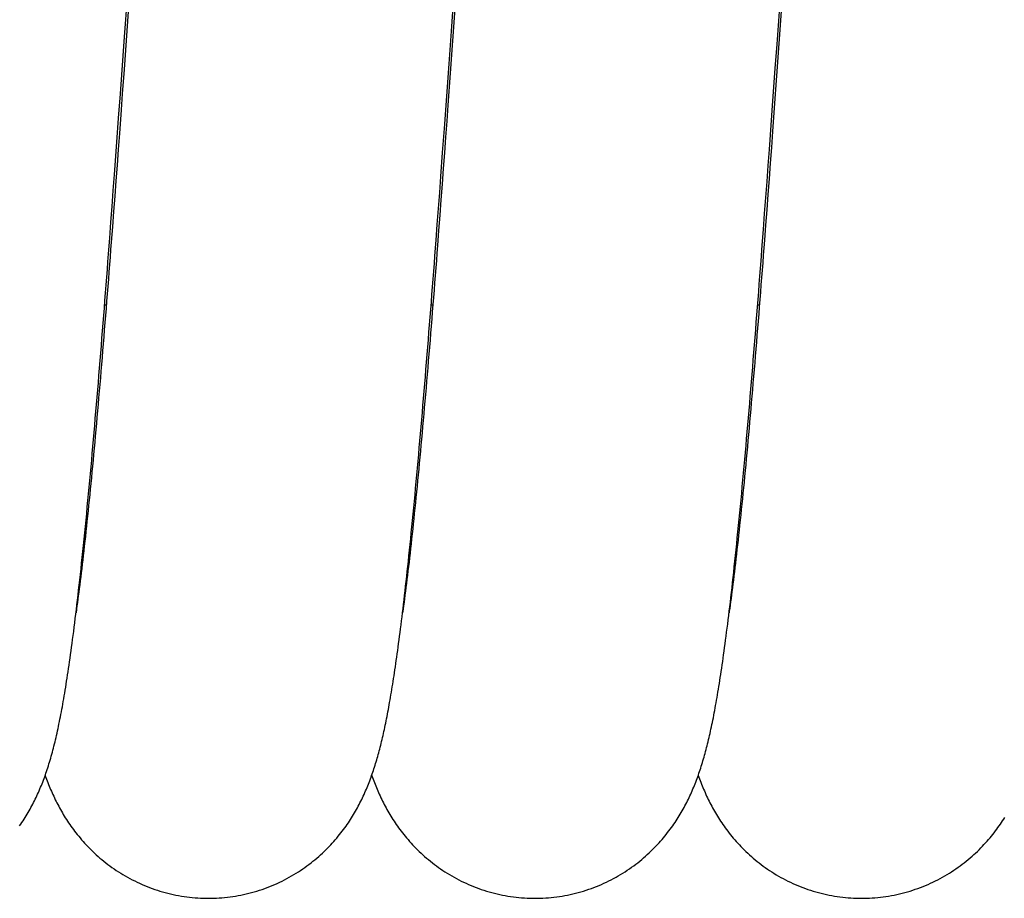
# Model space of a CAD drawing. Extents: x 0 to 594, y 0 to 420.
# Tile 15 of 21: x 303 to 343, y 277 to 313. Entities that reach past the tile are written whole.
import ezdxf

# ---------------------------------------------------------------- set-up
doc = ezdxf.new("R2010")
doc.units = 0
doc.header["$LTSCALE"] = 32.67
for name, color, linetype in [('110593_DXF_CONTINUOUS_LINE', 7, 'CONTINUOUS'), ('110653_DXF_CONTINUOUS_LINE', 7, 'CONTINUOUS'), ('HOSE_125_125DXF_CONTINUOUS', 7, 'CONTINUOUS')]:
    doc.layers.add(name, color=color, linetype=linetype)

msp = doc.modelspace()

# ---------------------------------------------------------------- linework, layer by layer
at = {"layer": '110593_DXF_CONTINUOUS_LINE', "color": 7, "linetype": 'CONTINUOUS'}
for p, q in [((305.45206, 290.85499), (305.42232, 290.85499)), ((318.86385, 290.85499), (318.83407, 290.85499)), ((332.27566, 290.85499), (332.24584, 290.85499))]:
    msp.add_line(p, q, dxfattribs=at)
at = {"layer": '110653_DXF_CONTINUOUS_LINE', "color": 3, "linetype": 'CONTINUOUS'}
for p, q in [((306.36367, 301.4418), (306.43405, 301.4418)), ((319.77541, 301.4418), (319.84582, 301.4418)), ((333.18718, 301.4418), (333.25757, 301.4418))]:
    msp.add_line(p, q, dxfattribs=at)
at = {"layer": '110653_DXF_CONTINUOUS_LINE', "color": 9, "linetype": 'CONTINUOUS'}
for p, q in [((306.36367, 301.4418), (306.43405, 301.4418)), ((319.77541, 301.4418), (319.84582, 301.4418)), ((333.18718, 301.4418), (333.25757, 301.4418))]:
    msp.add_line(p, q, dxfattribs=at)
at = {"layer": 'HOSE_125_125DXF_CONTINUOUS', "color": 7, "linetype": 'CONTINUOUS'}
for p, q in [((307.47366, 315.42257), (307.30492, 313.09155)), ((307.18172, 312.45293), (307.32662, 314.45456)), ((320.60994, 312.68032), (320.73031, 314.34303)), ((333.9838, 312.1566), (334.15267, 314.48913)), ((320.75457, 313.61499), (320.56213, 310.95951)), ((334.15822, 313.50293), (334.06206, 312.17463)), ((307.30492, 313.09155), (307.16082, 311.10333)), ((320.51354, 311.34861), (320.60994, 312.68032)), ((307.01232, 310.11517), (307.18172, 312.45293)), ((333.9113, 311.1553), (333.9838, 312.1566)), ((334.06206, 312.17463), (333.96609, 310.85205)), ((307.16082, 311.10333), (307.08889, 310.11483)), ((320.41702, 310.01808), (320.51354, 311.34861)), ((333.81445, 309.82084), (333.9113, 311.1553)), ((320.56213, 310.95951), (320.46611, 309.64136)), ((333.96609, 310.85205), (333.87026, 309.53733)), ((306.93963, 309.11638), (307.01232, 310.11517)), ((307.08889, 310.11483), (307.04097, 309.45854)), ((320.32032, 308.69045), (320.41702, 310.01808)), ((333.74168, 308.82192), (333.81445, 309.82084)), ((307.04097, 309.45854), (306.96917, 308.47907)), ((320.46611, 309.64136), (320.41815, 308.98604)), ((333.87026, 309.53733), (333.79848, 308.55767)), ((306.86685, 308.12093), (306.93963, 309.11638)), ((320.41815, 308.98604), (320.37024, 308.33373)), ((320.24763, 307.69807), (320.32032, 308.69045)), ((333.6688, 307.82611), (333.74168, 308.82192)), ((306.96917, 308.47907), (306.92133, 307.82989)), ((320.37024, 308.33373), (320.32239, 307.68485)), ((333.79848, 308.55767), (333.75065, 307.9082)), ((306.76965, 306.79982), (306.86685, 308.12093)), ((306.92133, 307.82989), (306.87354, 307.18417)), ((333.62016, 307.16463), (333.6688, 307.82611)), ((333.75065, 307.9082), (333.70286, 307.2621)), ((320.17484, 306.7098), (320.24763, 307.69807)), ((320.32239, 307.68485), (320.27458, 307.03972)), ((306.87354, 307.18417), (306.8258, 306.54232)), ((320.27458, 307.03972), (320.22684, 306.39867)), ((333.57149, 306.50546), (333.62016, 307.16463)), ((333.70286, 307.2621), (333.6551, 306.61979)), ((306.72097, 306.14222), (306.76965, 306.79982)), ((320.12623, 306.0538), (320.17484, 306.7098)), ((333.6551, 306.61979), (333.6074, 305.98174)), ((306.67221, 305.48684), (306.72097, 306.14222)), ((306.8258, 306.54232), (306.7781, 305.90474)), ((320.22684, 306.39867), (320.17915, 305.76201)), ((333.52277, 305.84895), (333.57149, 306.50546)), ((306.7781, 305.90474), (306.73046, 305.27187)), ((320.07756, 305.40052), (320.12623, 306.0538)), ((320.17915, 305.76201), (320.13151, 305.13006)), ((333.474, 305.19542), (333.52277, 305.84895)), ((333.6074, 305.98174), (333.55976, 305.3483)), ((306.62337, 304.83407), (306.67221, 305.48684)), ((320.02886, 304.75036), (320.07756, 305.40052)), ((333.55976, 305.3483), (333.51218, 304.71988)), ((306.73046, 305.27187), (306.68289, 304.64413)), ((320.13151, 305.13006), (320.08392, 304.50314)), ((333.42519, 304.54517), (333.474, 305.19542)), ((306.57445, 304.18445), (306.62337, 304.83407)), ((319.9801, 304.10372), (320.02886, 304.75036)), ((333.37633, 303.89851), (333.42519, 304.54517)), ((305.2112, 288.95151), (305.18864, 288.79085)), ((318.62231, 288.94682), (318.60046, 288.79129))]:
    msp.add_line(p, q, dxfattribs=at)
at = {"layer": 'HOSE_125_125DXF_CONTINUOUS', "color": 9, "linetype": 'CONTINUOUS'}
for p, q in [((306.36367, 301.4418), (306.43405, 301.4418)), ((319.77541, 301.4418), (319.84582, 301.4418)), ((333.18718, 301.4418), (333.25757, 301.4418)), ((305.45206, 290.85499), (305.42232, 290.85499)), ((318.86385, 290.85499), (318.83407, 290.85499)), ((332.27566, 290.85499), (332.24584, 290.85499))]:
    msp.add_line(p, q, dxfattribs=at)
at = {"layer": 'HOSE_125_125DXF_CONTINUOUS', "color": 7, "linetype": 'CONTINUOUS'}
for points in [[(306.68289, 304.64413), (306.63539, 304.0219), (306.61167, 303.71298), (306.58798, 303.40557), (306.5643, 303.09969), (306.54064, 302.7954), (306.51701, 302.49272), (306.49339, 302.19169), (306.4698, 301.89234), (306.44622, 301.5947), (306.42267, 301.29882), (306.39913, 301.00474), (306.37562, 300.71248), (306.35213, 300.42207), (306.32866, 300.13355), (306.3052, 299.84694), (306.28177, 299.56226), (306.25835, 299.27954), (306.23496, 298.99882), (306.21159, 298.72013), (306.18824, 298.4435), (306.1649, 298.16897), (306.14159, 297.89659), (306.1183, 297.62634), (306.09503, 297.35831), (306.07179, 297.09265), (306.04859, 296.82938), (306.02542, 296.56853), (306.0023, 296.31028), (305.97923, 296.05467), (305.95621, 295.80171), (305.93324, 295.55153), (305.91033, 295.30417), (305.88749, 295.05963), (305.8647, 294.81796), (305.84199, 294.57921), (305.81935, 294.34336), (305.79676, 294.11034), (305.77422, 293.88014), (305.75174, 293.6528), (305.7293, 293.42826), (305.70692, 293.20652), (305.68459, 292.98762), (305.6623, 292.77156), (305.64005, 292.55821), (305.61785, 292.34774), (305.59574, 292.14053), (305.57372, 291.93656), (305.55178, 291.73586), (305.52999, 291.53887), (305.50833, 291.34554), (305.48681, 291.1559), (305.46549, 290.9704), (305.44438, 290.78904), (305.42347, 290.61177), (305.4028, 290.43891), (305.38239, 290.27045), (305.36222, 290.1063), (305.34232, 289.94661), (305.3227, 289.79133), (305.30336, 289.64039), (305.28431, 289.4939), (305.26556, 289.35179), (305.24712, 289.21399), (305.229, 289.08059), (305.2112, 288.95151)], [(333.51218, 304.71988), (333.46466, 304.09679), (333.44093, 303.78735), (333.4172, 303.47934), (333.3935, 303.17281), (333.36981, 302.8678), (333.34613, 302.56434), (333.32248, 302.26245), (333.29883, 301.96219), (333.27521, 301.66362), (333.2516, 301.36678), (333.22802, 301.0717), (333.20446, 300.77849), (333.18092, 300.48717), (333.15741, 300.19778), (333.13393, 299.91041), (333.11048, 299.62511), (333.08706, 299.34191), (333.06368, 299.06087), (333.04034, 298.78205), (333.01703, 298.50547), (332.99376, 298.23112), (332.97052, 297.95905), (332.94732, 297.68929), (332.92414, 297.4218), (332.90099, 297.15664), (332.87787, 296.89382), (332.85477, 296.63333), (332.8317, 296.37519), (332.80865, 296.11945), (332.78564, 295.86615), (332.76265, 295.6153), (332.7397, 295.36696), (332.71679, 295.12125), (332.69393, 294.8782), (332.67112, 294.63784), (332.64836, 294.40029), (332.62566, 294.16558), (332.60301, 293.93373), (332.58043, 293.70484), (332.55791, 293.47893), (332.53547, 293.25602), (332.51309, 293.03621), (332.49079, 292.81951), (332.46858, 292.60594), (332.44644, 292.39559), (332.4244, 292.18847), (332.40245, 291.98458), (332.3806, 291.78405), (332.35886, 291.58681), (332.33722, 291.39293), (332.31571, 291.20265), (332.29432, 291.01587), (332.27307, 290.83268), (332.25203, 290.65362), (332.23118, 290.47865), (332.21053, 290.30775), (332.19016, 290.14147), (332.17007, 289.97975), (332.15026, 289.82253), (332.13079, 289.67028), (332.11169, 289.52298), (332.09294, 289.38049), (332.07459, 289.24306), (332.05665, 289.1107), (332.03913, 288.98319), (332.02201, 288.86046), (332.01215, 288.79082)], [(306.35369, 301.3143), (306.37826, 301.62826), (306.40282, 301.94354), (306.42737, 302.26011), (306.4519, 302.57791), (306.47643, 302.89694), (306.50095, 303.21719), (306.52547, 303.53858), (306.57445, 304.18445)], [(320.08392, 304.50314), (320.0364, 303.88158), (320.01266, 303.5729), (319.98893, 303.26567), (319.96521, 302.95993), (319.94151, 302.65571), (319.91783, 302.35305), (319.89416, 302.052), (319.8705, 301.75259), (319.84686, 301.45485), (319.82324, 301.15882), (319.79964, 300.8646), (319.77606, 300.57222), (319.75249, 300.28171), (319.72896, 299.99318), (319.70544, 299.70665), (319.68196, 299.42217), (319.6585, 299.13982), (319.63508, 298.85964), (319.61169, 298.58167), (319.58833, 298.30595), (319.56501, 298.03255), (319.54173, 297.76146), (319.51848, 297.49271), (319.49526, 297.22632), (319.47208, 296.96233), (319.44894, 296.70074), (319.42583, 296.44157), (319.40276, 296.18486), (319.37973, 295.93066), (319.35673, 295.67896), (319.33376, 295.42983), (319.31084, 295.18332), (319.28796, 294.93945), (319.26512, 294.69825), (319.24233, 294.45985), (319.2196, 294.22426), (319.19691, 293.99151), (319.1743, 293.76172), (319.15175, 293.5349), (319.12927, 293.31107), (319.10686, 293.09033), (319.08453, 292.87271), (319.06228, 292.65821), (319.0401, 292.44688), (319.01802, 292.23874), (318.99601, 292.0338), (318.9741, 291.83212), (318.95229, 291.63373), (318.93056, 291.43863), (318.90894, 291.24684), (318.88741, 291.05832), (318.86598, 290.87314), (318.84468, 290.69148), (318.8235, 290.5133), (318.80246, 290.33866), (318.78158, 290.16785), (318.76087, 290.00084), (318.74035, 289.83763), (318.72005, 289.67861), (318.69998, 289.52376), (318.68015, 289.37302), (318.6606, 289.22668), (318.64131, 289.08461), (318.62231, 288.94682)], [(319.58813, 299.09531), (319.61277, 299.39844), (319.63739, 299.70303), (319.66198, 300.00906), (319.68655, 300.31647), (319.7111, 300.62526), (319.73563, 300.93538), (319.76014, 301.24679), (319.78463, 301.55949), (319.80911, 301.87344), (319.83357, 302.1886), (319.85802, 302.50497), (319.88246, 302.82252), (319.90689, 303.1412), (319.9313, 303.46098), (319.9801, 304.10372)], [(333.10631, 300.4168), (333.13097, 300.72762), (333.15562, 301.03968), (333.18023, 301.3529), (333.20482, 301.66727), (333.22938, 301.98279), (333.25391, 302.29942), (333.27843, 302.61712), (333.30293, 302.93592), (333.32741, 303.25577), (333.37633, 303.89851)], [(302.87179, 280.04468), (302.92003, 280.11395), (302.96701, 280.18303), (303.01276, 280.25194), (303.05731, 280.32065), (303.1007, 280.38914), (303.14298, 280.45747), (303.18416, 280.52557), (303.22428, 280.59348), (303.26349, 280.66137), (303.30178, 280.72923), (303.3392, 280.79706), (303.37586, 280.86505), (303.4118, 280.93323), (303.44701, 281.00157), (303.48158, 281.07023), (303.51556, 281.13928), (303.54893, 281.20867), (303.58169, 281.27836), (303.61385, 281.34839), (303.64544, 281.41877), (303.6764, 281.48936), (303.70674, 281.56017), (303.7365, 281.63124), (303.76565, 281.70248), (303.7942, 281.77386), (303.82218, 281.84545), (303.84965, 281.91734), (303.87659, 281.98951), (303.90306, 282.06203), (303.92913, 282.1351), (303.95484, 282.2088), (303.98018, 282.28312), (304.00521, 282.3582), (304.02995, 282.43412), (304.0544, 282.51088), (304.07856, 282.58845), (304.10245, 282.66691), (304.12608, 282.74627), (304.14941, 282.8264), (304.17246, 282.90732), (304.19524, 282.9891), (304.21773, 283.07162), (304.23993, 283.15487), (304.26187, 283.23894), (304.28356, 283.32383), (304.305, 283.40955), (304.32623, 283.49617), (304.34725, 283.58377), (304.36809, 283.67236), (304.38876, 283.76201), (304.40928, 283.85281), (304.42967, 283.94484), (304.44994, 284.0381), (304.47009, 284.13264), (304.49014, 284.2285), (304.5101, 284.32572), (304.52997, 284.42434), (304.54976, 284.52437), (304.56948, 284.62587), (304.58914, 284.72894), (304.60876, 284.83359), (304.62834, 284.93988), (304.6479, 285.04792), (304.66744, 285.15773), (304.68697, 285.26935), (304.70653, 285.38302), (304.72613, 285.4988), (304.74577, 285.6167), (304.76546, 285.73688), (304.78522, 285.8594), (304.80504, 285.9843), (304.82494, 286.11169), (304.84492, 286.24162), (304.865, 286.37414), (304.88518, 286.50947), (304.90549, 286.64767), (304.92592, 286.78878), (304.94648, 286.93294), (304.96717, 287.08018), (304.988, 287.23057), (305.00898, 287.38429), (305.03012, 287.54138), (305.05141, 287.70191), (305.07288, 287.86602), (305.09451, 288.03375), (305.11631, 288.20518), (305.13831, 288.38048), (305.16048, 288.55968), (305.18285, 288.74287), (305.20544, 288.93034), (305.22825, 289.12214), (305.25127, 289.31836), (305.27456, 289.51937), (305.29811, 289.72528), (305.32191, 289.93615), (305.34601, 290.15233), (305.37041, 290.374), (305.3951, 290.60116), (305.42008, 290.83389), (305.4454, 291.07268), (305.47102, 291.31723), (305.49681, 291.56638), (305.52278, 291.82028), (305.54892, 292.07887), (305.57509, 292.34064), (305.60126, 292.60555), (305.62747, 292.87361), (305.65355, 293.14332), (305.67947, 293.41421), (305.70528, 293.68662), (305.73095, 293.96021), (305.75645, 294.23465), (305.78181, 294.51013), (305.80708, 294.78707), (305.83225, 295.06544), (305.85733, 295.34517), (305.88237, 295.62675), (305.90737, 295.91019), (305.93233, 296.19539), (305.95727, 296.48266), (305.98222, 296.77209), (306.00715, 297.06352), (306.03206, 297.35683), (306.05695, 297.65199), (306.08183, 297.94897), (306.10668, 298.24762), (306.13151, 298.5479), (306.15631, 298.84978), (306.18108, 299.15312), (306.20582, 299.45783), (306.23053, 299.76391), (306.25521, 300.07137), (306.27986, 300.38014), (306.30449, 300.6902), (306.3291, 301.0016), (306.35369, 301.3143)], [(324.0405, 277.07001), (324.139, 277.07072), (324.25255, 277.07331), (324.36603, 277.0778), (324.47943, 277.08418), (324.5927, 277.09245), (324.7058, 277.10261), (324.81869, 277.11465), (324.93133, 277.12857), (325.04369, 277.14436), (325.15573, 277.16201), (325.26742, 277.18151), (325.3787, 277.20287), (325.48956, 277.22605), (325.59996, 277.25106), (325.70984, 277.27788), (325.81918, 277.3065), (325.92794, 277.3369), (326.03608, 277.36906), (326.14357, 277.40297), (326.25038, 277.43861), (326.35644, 277.47596), (326.46175, 277.515), (326.56626, 277.5557), (326.6699, 277.59804), (326.77265, 277.64198), (326.87448, 277.6875), (326.97531, 277.73457), (327.07514, 277.78315), (327.17394, 277.83321), (327.27161, 277.8847), (327.36816, 277.93759), (327.46355, 277.99185), (327.5577, 278.04739), (327.65059, 278.1042), (327.74221, 278.16223), (327.83247, 278.2214), (327.92137, 278.28167), (328.0089, 278.34302), (328.09497, 278.40533), (328.17956, 278.46857), (328.2627, 278.53269), (328.34427, 278.59759), (328.42429, 278.66323), (328.50278, 278.72956), (328.57965, 278.79648), (328.65493, 278.86396), (328.72863, 278.93194), (328.80069, 279.00033), (328.87115, 279.06909), (328.94001, 279.13818), (329.00722, 279.2075), (329.07279, 279.27696), (329.13676, 279.34657), (329.19922, 279.41634), (329.26017, 279.48624), (329.31964, 279.55624), (329.37771, 279.62635), (329.43443, 279.69661), (329.48979, 279.76694), (329.54372, 279.83719), (329.59625, 279.90734), (329.64741, 279.97737), (329.69713, 280.04712), (329.74539, 280.11647), (329.79228, 280.1855), (329.8379, 280.25426), (329.88226, 280.32273), (329.92541, 280.3909), (329.9675, 280.45895), (330.00854, 280.52687), (330.04857, 280.59464), (330.08769, 280.66242), (330.12593, 280.73019), (330.1633, 280.79797), (330.19992, 280.86591), (330.23581, 280.93403), (330.27098, 281.00232), (330.30551, 281.07092), (330.33945, 281.1399), (330.37278, 281.20922), (330.40551, 281.27888), (330.43768, 281.34895), (330.46929, 281.4194), (330.50026, 281.49006), (330.53063, 281.56094), (330.56041, 281.63208), (330.58955, 281.70334), (330.61809, 281.77473), (330.64605, 281.84628), (330.67339, 281.91787), (330.70011, 281.98945), (330.72626, 282.06111), (330.75188, 282.13288), (330.77697, 282.20476), (330.80157, 282.27681), (330.82574, 282.34914), (330.84949, 282.4218), (330.87284, 282.4948), (330.89584, 282.56828), (330.91852, 282.64227), (330.94088, 282.7168), (330.96296, 282.79196), (330.98478, 282.86781), (331.00634, 282.94436), (331.02767, 283.02164), (331.04877, 283.09969), (331.06966, 283.17856), (331.09036, 283.25829), (331.11088, 283.33892), (331.13122, 283.42048), (331.15141, 283.50304), (331.17146, 283.58665), (331.19138, 283.67133), (331.21117, 283.75709), (331.23083, 283.84396), (331.25038, 283.93199), (331.26983, 284.02122), (331.28919, 284.11168), (331.30846, 284.20341), (331.32768, 284.29656), (331.34686, 284.39119), (331.366, 284.48731), (331.3851, 284.58496), (331.40418, 284.68418), (331.42322, 284.785), (331.44225, 284.88746), (331.46127, 284.99159), (331.48028, 285.09743), (331.49929, 285.20505), (331.5183, 285.31447), (331.53733, 285.42573), (331.55639, 285.53897), (331.57547, 285.65419), (331.5946, 285.77146), (331.61378, 285.89094), (331.63303, 286.01268), (331.65235, 286.13671), (331.67175, 286.26316), (331.69123, 286.39205), (331.71079, 286.52345), (331.73046, 286.65748), (331.75023, 286.7942), (331.77011, 286.93365), (331.79012, 287.07599), (331.81025, 287.22127), (331.83051, 287.36954), (331.85092, 287.521), (331.87148, 287.67568), (331.89219, 287.83365), (331.91309, 287.99518), (331.93417, 288.16033), (331.95542, 288.32914), (331.97688, 288.50183), (331.99855, 288.67844), (332.02041, 288.85905), (332.04251, 289.04395), (332.06485, 289.23327), (332.08743, 289.42701), (332.11024, 289.6253), (332.13329, 289.82822), (332.15659, 290.03583), (332.18012, 290.24813), (332.20389, 290.4652), (332.22789, 290.68709), (332.25212, 290.91376), (332.27657, 291.14528), (332.30126, 291.3817), (332.32615, 291.62291), (332.35128, 291.86915), (332.37661, 292.12028), (332.40209, 292.37555), (332.4277, 292.63508), (332.45345, 292.89878), (332.47922, 293.16556), (332.50502, 293.4354), (332.53086, 293.70829), (332.55661, 293.98306), (332.58227, 294.25944), (332.60785, 294.53759), (332.63332, 294.81701), (332.65866, 295.09735), (332.68387, 295.37881), (332.709, 295.6617), (332.73404, 295.94594), (332.759, 296.23151), (332.78392, 296.51881), (332.8088, 296.80783), (332.83365, 297.0985), (332.85848, 297.39113), (332.88332, 297.68582), (332.90815, 297.98241), (332.93297, 298.28086), (332.95778, 298.58115), (332.98258, 298.88323), (333.00736, 299.18694), (333.03213, 299.49222), (333.05689, 299.79906), (333.08161, 300.10727), (333.10631, 300.4168)], [(310.62858, 277.07002), (310.72675, 277.07073), (310.83997, 277.07331), (310.95311, 277.07777), (311.06616, 277.08411), (311.17908, 277.09233), (311.29183, 277.10242), (311.40436, 277.11439), (311.51666, 277.12822), (311.62868, 277.14391), (311.74039, 277.16146), (311.85175, 277.18085), (311.96272, 277.20207), (312.07328, 277.22512), (312.18338, 277.24999), (312.29299, 277.27665), (312.40206, 277.30511), (312.51057, 277.33534), (312.61846, 277.36733), (312.72571, 277.40106), (312.83229, 277.43651), (312.93813, 277.47366), (313.04322, 277.5125), (313.14751, 277.55299), (313.25095, 277.59511), (313.3535, 277.63883), (313.45515, 277.68413), (313.55581, 277.73096), (313.65547, 277.7793), (313.7541, 277.82912), (313.85162, 277.88036), (313.948, 277.93299), (314.04323, 277.98698), (314.13721, 278.04224), (314.22994, 278.09876), (314.3214, 278.15649), (314.4115, 278.21535), (314.50023, 278.2753), (314.58759, 278.33631), (314.67349, 278.39828), (314.75792, 278.46116), (314.8409, 278.52493), (314.92236, 278.58949), (315.00228, 278.65479), (315.08069, 278.72081), (315.15753, 278.78743), (315.2328, 278.85463), (315.30652, 278.92235), (315.37864, 278.99052), (315.44916, 279.05906), (315.51811, 279.12797), (315.5855, 279.19717), (315.65133, 279.26663), (315.71562, 279.33631), (315.77843, 279.4062), (315.83976, 279.47627), (315.89965, 279.54649), (315.95807, 279.61678), (316.01506, 279.68712), (316.07063, 279.75747), (316.12476, 279.82774), (316.17745, 279.89787), (316.22875, 279.96785), (316.27863, 280.03759), (316.32712, 280.10704), (316.37426, 280.17619), (316.42002, 280.24496), (316.46441, 280.31324), (316.5075, 280.38108), (316.54943, 280.44865), (316.59017, 280.51583), (316.62982, 280.58269), (316.66869, 280.64975), (316.70685, 280.7171), (316.74426, 280.78464), (316.78108, 280.85265), (316.8174, 280.92128), (316.85314, 280.99041), (316.88822, 281.05984), (316.92266, 281.12959), (316.95646, 281.19966), (316.98953, 281.26983), (317.02189, 281.34009), (317.05356, 281.41047), (317.08446, 281.48076), (317.1146, 281.5509), (317.14403, 281.62096), (317.17275, 281.69093), (317.20079, 281.76077), (317.22817, 281.83054), (317.25496, 281.90032), (317.28116, 281.97012), (317.30682, 282.03996), (317.33196, 282.10993), (317.35662, 282.18006), (317.38082, 282.25036), (317.40458, 282.32091), (317.42794, 282.39174), (317.4509, 282.46287), (317.4735, 282.53435), (317.49575, 282.60623), (317.51767, 282.67851), (317.53927, 282.75123), (317.56057, 282.82441), (317.58158, 282.89808), (317.60233, 282.97232), (317.62284, 283.04716), (317.64312, 283.12262), (317.66318, 283.19877), (317.68304, 283.27562), (317.70271, 283.35321), (317.72219, 283.43156), (317.7415, 283.51069), (317.76065, 283.59064), (317.77964, 283.67144), (317.79849, 283.75312), (317.81721, 283.83571), (317.83582, 283.91932), (317.85434, 284.00398), (317.87276, 284.08971), (317.89111, 284.17661), (317.90939, 284.26472), (317.92762, 284.35406), (317.94578, 284.44462), (317.96388, 284.5364), (317.98193, 284.62947), (317.99995, 284.72387), (318.01793, 284.81965), (318.03588, 284.91682), (318.05382, 285.01547), (318.07174, 285.1156), (318.08966, 285.21727), (318.10759, 285.32058), (318.12553, 285.42556), (318.14349, 285.53223), (318.1615, 285.64077), (318.17955, 285.75121), (318.19765, 285.86357), (318.21582, 285.97801), (318.23406, 286.09459), (318.25237, 286.21332), (318.27077, 286.33429), (318.28925, 286.45752), (318.30781, 286.58308), (318.32648, 286.71112), (318.34527, 286.84169), (318.36416, 286.97482), (318.38318, 287.11064), (318.40232, 287.24919), (318.42159, 287.39052), (318.44098, 287.53467), (318.4605, 287.68167), (318.48015, 287.83159), (318.49995, 287.98451), (318.51988, 288.14049), (318.53995, 288.29957), (318.56016, 288.46182), (318.58052, 288.62724), (318.60103, 288.79591), (318.6217, 288.96803), (318.64253, 289.14356), (318.66353, 289.32263), (318.68475, 289.50571), (318.70618, 289.69287), (318.72783, 289.88415), (318.74975, 290.0801), (318.77194, 290.28076), (318.7944, 290.48624), (318.8172, 290.69712), (318.84034, 290.91366), (318.86381, 291.13578), (318.88762, 291.36366), (318.9118, 291.59776), (318.93633, 291.83781), (318.96108, 292.08279), (318.98608, 292.33284), (319.0113, 292.58794), (319.03662, 292.84677), (319.06204, 293.10933), (319.08757, 293.37563), (319.11307, 293.64438), (319.13852, 293.91526), (319.16395, 294.18851), (319.18931, 294.46359), (319.21459, 294.74026), (319.2398, 295.01866), (319.26496, 295.29885), (319.29007, 295.58079), (319.31511, 295.86443), (319.34012, 296.14984), (319.36508, 296.43696), (319.38999, 296.72576), (319.41487, 297.01627), (319.43972, 297.30846), (319.46453, 297.60229), (319.48931, 297.89775), (319.51407, 298.19483), (319.53879, 298.49346), (319.56347, 298.79364), (319.58813, 299.09531)], [(303.9228, 282.11734), (303.92797, 282.10268), (303.95338, 282.03216), (303.97931, 281.96176), (304.00581, 281.89138), (304.03293, 281.82098), (304.06066, 281.75057), (304.08901, 281.68018), (304.11803, 281.60977), (304.14773, 281.53935), (304.17803, 281.4691), (304.20898, 281.39899), (304.24059, 281.32901), (304.27277, 281.25938), (304.30552, 281.19011), (304.33889, 281.12116), (304.37279, 281.05267), (304.40719, 280.98473), (304.44216, 280.91722), (304.4778, 280.84995), (304.51409, 280.78296), (304.55108, 280.7162), (304.58896, 280.64935), (304.62777, 280.5824), (304.66751, 280.51538), (304.70835, 280.44804), (304.75036, 280.38036), (304.79352, 280.31241), (304.83792, 280.24413), (304.88358, 280.17553), (304.93054, 280.10665), (304.97885, 280.03744), (305.02858, 279.96792), (305.07973, 279.89813), (305.1323, 279.82815), (305.18633, 279.75798), (305.24184, 279.68768), (305.29875, 279.61743), (305.35704, 279.54726), (305.41677, 279.4772), (305.47792, 279.40731), (305.54047, 279.33765), (305.60449, 279.26823), (305.67003, 279.19902), (305.73714, 279.13004), (305.80582, 279.06135), (305.87608, 278.99297), (305.94799, 278.92493), (306.02152, 278.85729), (306.09661, 278.79017), (306.17329, 278.7236), (306.25155, 278.65762), (306.33134, 278.59234), (306.41266, 278.52779), (306.49553, 278.46401), (306.57986, 278.40111), (306.66567, 278.33912), (306.75295, 278.27807), (306.84163, 278.21805), (306.93172, 278.15911), (307.0232, 278.10127), (307.11598, 278.04463), (307.21006, 277.98922), (307.30542, 277.93508), (307.40197, 277.88228), (307.49968, 277.83087), (307.59854, 277.78086), (307.69845, 277.73234), (307.79937, 277.68533), (307.9013, 277.63985), (308.00412, 277.59597), (308.10779, 277.55372), (308.21231, 277.51311), (308.3176, 277.47417), (308.42362, 277.43693), (308.53036, 277.4014), (308.63776, 277.36761), (308.7458, 277.33556), (308.85445, 277.30528), (308.96366, 277.27677), (309.07339, 277.25007), (309.18363, 277.22517), (309.29431, 277.20209), (309.40541, 277.18084), (309.51691, 277.16143), (309.62874, 277.14387), (309.74089, 277.12817), (309.85331, 277.11433), (309.96598, 277.10236), (310.07885, 277.09226), (310.19189, 277.08405), (310.30507, 277.07772), (310.41833, 277.07327), (310.53166, 277.07071), (310.62859, 277.07002)], [(317.33454, 282.11727), (317.3402, 282.10122), (317.36518, 282.03191), (317.39066, 281.96271), (317.41667, 281.8936), (317.44323, 281.82454), (317.47037, 281.75553), (317.49811, 281.68653), (317.52649, 281.61751), (317.55551, 281.54848), (317.58519, 281.47945), (317.61555, 281.41042), (317.64661, 281.34138), (317.67838, 281.27236), (317.71086, 281.20337), (317.74408, 281.1344), (317.77806, 281.06548), (317.8128, 280.99659), (317.84833, 280.92774), (317.88464, 280.85896), (317.92176, 280.79028), (317.9597, 280.72167), (317.99846, 280.65316), (318.03806, 280.58478), (318.07852, 280.51651), (318.11993, 280.44823), (318.16229, 280.37999), (318.20565, 280.31176), (318.2501, 280.24341), (318.29567, 280.17497), (318.34239, 280.10645), (318.3904, 280.03769), (318.43975, 279.96869), (318.49044, 279.8995), (318.5426, 279.83004), (318.59628, 279.76029), (318.65148, 279.69033), (318.70819, 279.62025), (318.76645, 279.55007), (318.82627, 279.47983), (318.88761, 279.40967), (318.95049, 279.33959), (319.01495, 279.26966), (319.08091, 279.19998), (319.14839, 279.13061), (319.21741, 279.06156), (319.28794, 278.99293), (319.35999, 278.92477), (319.43357, 278.8571), (319.50869, 278.78996), (319.58536, 278.72341), (319.66358, 278.65747), (319.74336, 278.59221), (319.82472, 278.52764), (319.90765, 278.46383), (319.99207, 278.40086), (320.07802, 278.33878), (320.16546, 278.27764), (320.2543, 278.21754), (320.34452, 278.15853), (320.43611, 278.10064), (320.52897, 278.04398), (320.62306, 277.98859), (320.71839, 277.93449), (320.81487, 277.88175), (320.91247, 277.83041), (321.0112, 277.78049), (321.11095, 277.73206), (321.21173, 277.68513), (321.31349, 277.63973), (321.41617, 277.59592), (321.51972, 277.55372), (321.62414, 277.51315), (321.72934, 277.47424), (321.83529, 277.43702), (321.94199, 277.4015), (322.04936, 277.36771), (322.15738, 277.33566), (322.26602, 277.30537), (322.37524, 277.27686), (322.48499, 277.25014), (322.59526, 277.22523), (322.70598, 277.20214), (322.81712, 277.18087), (322.92866, 277.16145), (323.04054, 277.14388), (323.15274, 277.12817), (323.26521, 277.11432), (323.37792, 277.10235), (323.49082, 277.09225), (323.60389, 277.08403), (323.71707, 277.0777), (323.83032, 277.07326), (323.94363, 277.0707), (324.0405, 277.07001)], [(330.74631, 282.11728), (330.77005, 282.05097), (330.79647, 281.9788), (330.82337, 281.90698), (330.85078, 281.83546), (330.8787, 281.76422), (330.9072, 281.69314), (330.93633, 281.62216), (330.96609, 281.55129), (330.99647, 281.48057), (331.02752, 281.40995), (331.05925, 281.33945), (331.09162, 281.26918), (331.12464, 281.19911), (331.15835, 281.12926), (331.19265, 281.05978), (331.22755, 280.99072), (331.26307, 280.92201), (331.29924, 280.85364), (331.33603, 280.78568), (331.37349, 280.71803), (331.4118, 280.65041), (331.45096, 280.58282), (331.49102, 280.51527), (331.53222, 280.44738), (331.57461, 280.37911), (331.61819, 280.31054), (331.66309, 280.24155), (331.7094, 280.17206), (331.75709, 280.1022), (331.80612, 280.03211), (331.85651, 279.96181), (331.90829, 279.89132), (331.96137, 279.82084), (332.01576, 279.75042), (332.07149, 279.68004), (332.12854, 279.6098), (332.18689, 279.53977), (332.2466, 279.46993), (332.30773, 279.40025), (332.3703, 279.33077), (332.43433, 279.26152), (332.4999, 279.19247), (332.56705, 279.12363), (332.63578, 279.05506), (332.70611, 278.98681), (332.77808, 278.91888), (332.8517, 278.85134), (332.92689, 278.7843), (333.00369, 278.71781), (333.08208, 278.65189), (333.16201, 278.58667), (333.24348, 278.52219), (333.32648, 278.45848), (333.41095, 278.39566), (333.49686, 278.33376), (333.58424, 278.27283), (333.67298, 278.21295), (333.76309, 278.15416), (333.85455, 278.09651), (333.94728, 278.04007), (334.04127, 277.98488), (334.1365, 277.93097), (334.23287, 277.87842), (334.33036, 277.82726), (334.42897, 277.77753), (334.52859, 277.72927), (334.6292, 277.68254), (334.73079, 277.63733), (334.83328, 277.5937), (334.93666, 277.55167), (335.04089, 277.51126), (335.14592, 277.47251), (335.2517, 277.43543), (335.35823, 277.40005), (335.46542, 277.3664), (335.57324, 277.33448), (335.68168, 277.30432), (335.79067, 277.27594), (335.90018, 277.24934), (336.0102, 277.22454), (336.12066, 277.20156), (336.23154, 277.18039), (336.34281, 277.16106), (336.45443, 277.14357), (336.56635, 277.12793), (336.67856, 277.11414), (336.79101, 277.10222), (336.90365, 277.09216), (337.01648, 277.08398), (337.12943, 277.07768), (337.24247, 277.07325), (337.35558, 277.0707), (337.45227, 277.07001)], [(337.45227, 277.07001), (337.55065, 277.07072), (337.6641, 277.07331), (337.77751, 277.07779), (337.89085, 277.08416), (338.00409, 277.09242), (338.11717, 277.10257), (338.23005, 277.1146), (338.34271, 277.12852), (338.45508, 277.1443), (338.56715, 277.16195), (338.67887, 277.18146), (338.7902, 277.20281), (338.90109, 277.226), (339.01153, 277.25102), (339.12145, 277.27784), (339.23083, 277.30647), (339.33963, 277.33687), (339.4478, 277.36904), (339.55531, 277.40296), (339.66214, 277.43861), (339.76821, 277.47596), (339.87351, 277.51499), (339.978, 277.55569), (340.08163, 277.59802), (340.18435, 277.64195), (340.28615, 277.68746), (340.38696, 277.73451), (340.48677, 277.78307), (340.58554, 277.83312), (340.68319, 277.8846), (340.77972, 277.93747), (340.87509, 277.99171), (340.96921, 278.04724), (341.06207, 278.10402), (341.15365, 278.16202), (341.24386, 278.22115), (341.33269, 278.28137), (341.42014, 278.34265), (341.50612, 278.40489), (341.59062, 278.46804), (341.67365, 278.53206), (341.75512, 278.59686), (341.83503, 278.66238), (341.9134, 278.72859), (341.99015, 278.79538), (342.06531, 278.86271), (342.13888, 278.93054), (342.21081, 278.99876), (342.28111, 279.06733), (342.34981, 279.13622), (342.41693, 279.20538), (342.48248, 279.27476), (342.54647, 279.34433), (342.60897, 279.4141), (342.67, 279.48403), (342.72958, 279.55409), (342.7877, 279.62422), (342.8444, 279.69439), (342.8997, 279.76459), (342.95358, 279.83471), (343.00607, 279.90475), (343.05719, 279.97466), (343.10693, 280.04436), (343.15531, 280.11383), (343.20236, 280.18304), (343.24809, 280.2519), (343.29245, 280.32032), (343.33555, 280.38835)]]:
    msp.add_lwpolyline(points, dxfattribs=at)

doc.saveas('drawing.dxf')
